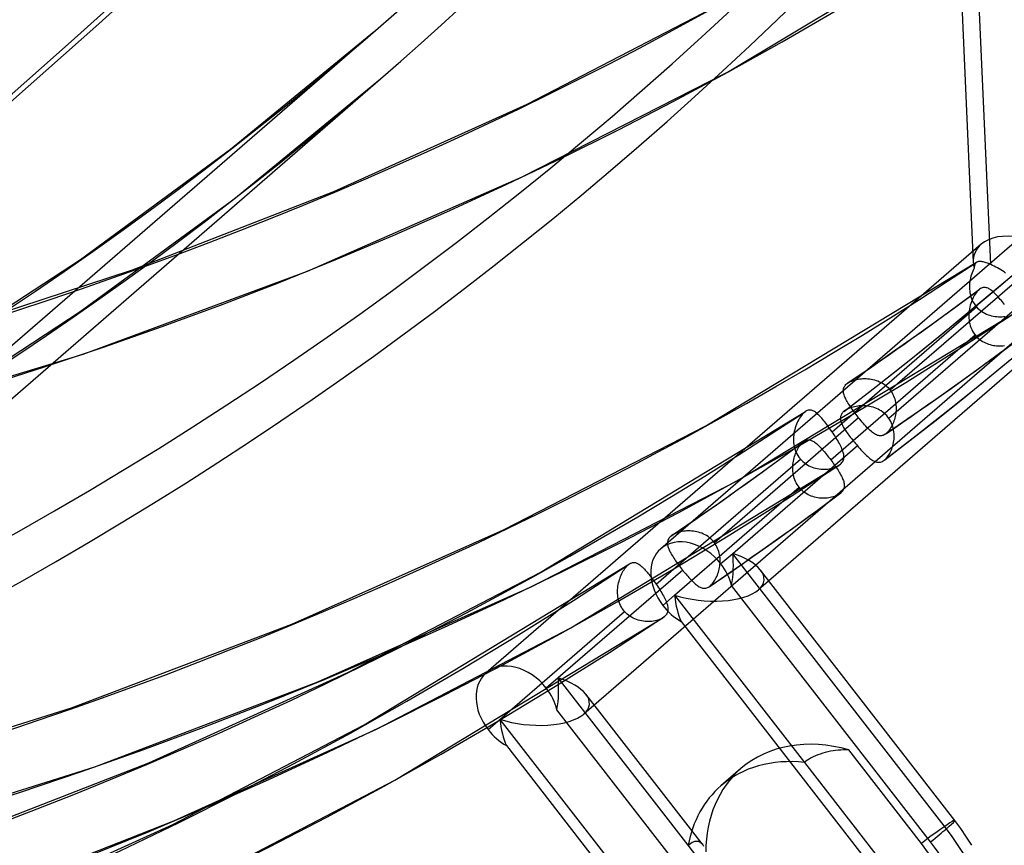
# Model space of a CAD drawing. Header units: millimetres. Extents: x -192 to 186, y -241 to 236.
# Tile 5 of 89: x 92 to 117, y -143 to -122. Entities that reach past the tile are written whole.
import ezdxf

# ---------------------------------------------------------------- set-up
doc = ezdxf.new("R2010")
doc.units = ezdxf.units.MM
doc.layers.add('MAIN-1', color=7, linetype='Continuous')
doc.layers.add('MAIN-2', color=7, linetype='Continuous')

msp = doc.modelspace()

# ---------------------------------------------------------------- linework, layer by layer
at = {"layer": 'MAIN-1'}
for p, q in [((63.417, -156.078), (101.167, -123.385)), ((112.855, -130.99), (112.855, -130.99)), ((112.855, -130.99), (112.855, -130.99)), ((112.855, -130.99), (112.855, -130.99)), ((112.855, -130.99), (112.855, -130.99)), ((112.855, -130.99), (112.856, -130.99)), ((112.856, -130.99), (112.856, -130.99)), ((112.765, -131.693), (112.764, -131.693)), ((112.764, -131.693), (112.764, -131.693)), ((112.764, -131.693), (112.764, -131.693)), ((112.765, -131.692), (112.765, -131.692)), ((112.765, -131.692), (112.765, -131.693)), ((112.765, -131.693), (112.765, -131.693)), ((108.456, -134.8), (108.455, -134.8)), ((108.455, -134.8), (108.455, -134.801)), ((108.455, -134.801), (108.455, -134.801)), ((108.455, -134.801), (108.455, -134.801)), ((108.456, -134.8), (108.456, -134.8)), ((108.456, -134.8), (108.456, -134.8))]:
    msp.add_line(p, q, dxfattribs=at)
for centre, major_axis, start_param, end_param in [((-41, -35.507), (-104.417, 120.571), -3.141592, -0.857072), ((-41, -35.507), (103.763, -119.815), 0, 2.284521), ((-0.5, -0.433), (108.018, -124.728), -0.258922, 0.713724), ((-3.25, -2.815), (-104.417, 120.571), -3.141592, -2.427868)]:
    msp.add_ellipse(centre, major_axis=major_axis, ratio=0.75, start_param=start_param, end_param=end_param, dxfattribs=at)
at = {"layer": 'MAIN-2'}
for p, q in [((115.111, -108.498), (115.988, -127.977)), ((109.846, -123.222), (116.483, -119.234)), ((116.429, -128.033), (116.036, -119.312)), ((104.832, -124.024), (109.47, -121.619)), ((62.763, -155.322), (101.013, -122.196)), ((97.417, -125.145), (101.013, -122.196)), ((104.709, -125.841), (109.846, -123.222)), ((97.494, -126.396), (101.167, -123.385)), ((99.998, -126.207), (104.832, -124.024)), ((120.551, -124.416), (108.173, -135.136)), ((93.664, -127.901), (97.417, -125.145)), ((99.337, -128.193), (104.709, -125.841)), ((122.335, -126.017), (110.619, -136.163)), ((94.966, -128.16), (99.998, -126.207)), ((93.657, -129.206), (97.494, -126.396)), ((116.183, -127.523), (103.805, -138.243)), ((89.74, -130.472), (93.664, -127.901)), ((109.302, -132.06), (116.069, -127.974)), ((116.03, -128.022), (116.023, -128.042)), ((116.04, -128.005), (116.03, -128.022)), ((116.051, -127.99), (116.04, -128.005)), ((116.053, -127.987), (116.051, -127.99)), ((116.056, -127.985), (116.053, -127.987)), ((116.059, -127.982), (116.056, -127.985)), ((116.061, -127.98), (116.059, -127.982)), ((116.064, -127.978), (116.061, -127.98)), ((116.067, -127.976), (116.064, -127.978)), ((116.078, -127.969), (116.067, -127.976)), ((116.091, -127.964), (116.078, -127.969)), ((116.104, -127.959), (116.091, -127.964)), ((116.119, -127.957), (116.104, -127.959)), ((116.135, -127.955), (116.119, -127.957)), ((116.153, -127.955), (116.135, -127.955)), ((116.171, -127.956), (116.153, -127.955)), ((116.191, -127.958), (116.171, -127.956)), ((116.213, -127.961), (116.191, -127.958)), ((116.236, -127.966), (116.213, -127.961)), ((116.26, -127.972), (116.236, -127.966)), ((116.285, -127.979), (116.26, -127.972)), ((116.312, -127.988), (116.285, -127.979)), ((116.34, -127.997), (116.312, -127.988)), ((116.369, -128.008), (116.34, -127.997)), ((116.398, -128.02), (116.369, -128.008)), ((116.429, -128.033), (116.398, -128.02)), ((116.468, -128.051), (116.429, -128.033)), ((116.665, -128.553), (117.426, -127.901)), ((89.728, -129.876), (94.966, -128.16)), ((93.728, -130.268), (99.337, -128.193)), ((117.521, -128.05), (113.913, -131.174)), ((115.943, -128.278), (115.93, -128.321)), ((115.958, -128.237), (115.943, -128.278)), ((115.974, -128.197), (115.958, -128.237)), ((115.991, -128.158), (115.974, -128.197)), ((116.01, -128.12), (115.991, -128.158)), ((116.013, -128.091), (116.01, -128.12)), ((116.017, -128.065), (116.013, -128.091)), ((116.023, -128.042), (116.017, -128.065)), ((116.509, -128.071), (116.468, -128.051)), ((116.55, -128.092), (116.509, -128.071)), ((116.591, -128.114), (116.55, -128.092)), ((116.633, -128.137), (116.591, -128.114)), ((116.675, -128.162), (116.633, -128.137)), ((116.716, -128.188), (116.675, -128.162)), ((116.758, -128.215), (116.716, -128.188)), ((116.798, -128.243), (116.758, -128.215)), ((115.896, -128.502), (115.893, -128.55)), ((115.902, -128.455), (115.896, -128.502)), ((115.91, -128.41), (115.902, -128.455)), ((115.919, -128.365), (115.91, -128.41)), ((115.93, -128.321), (115.919, -128.365)), ((117.49, -128.753), (113.88, -131.879)), ((115.606, -129.048), (116.147, -128.648)), ((115.893, -128.55), (115.892, -128.597)), ((115.892, -128.597), (115.894, -128.645)), ((115.894, -128.645), (115.898, -128.693)), ((115.898, -129.197), (116.665, -128.553)), ((115.898, -128.693), (115.905, -128.741)), ((115.905, -128.741), (115.915, -128.788)), ((116.036, -128.772), (116.014, -128.805)), ((116.058, -128.74), (116.036, -128.772)), ((116.081, -128.712), (116.058, -128.74)), ((116.104, -128.686), (116.081, -128.712)), ((116.128, -128.664), (116.104, -128.686)), ((116.131, -128.661), (116.128, -128.664)), ((116.134, -128.658), (116.131, -128.661)), ((116.138, -128.656), (116.134, -128.658)), ((116.141, -128.653), (116.138, -128.656)), ((116.145, -128.65), (116.141, -128.653)), ((116.148, -128.648), (116.145, -128.65)), ((116.169, -128.633), (116.148, -128.648)), ((116.19, -128.622), (116.169, -128.633)), ((116.211, -128.613), (116.19, -128.622)), ((116.232, -128.608), (116.211, -128.613)), ((116.253, -128.604), (116.232, -128.608)), ((116.274, -128.604), (116.253, -128.604)), ((116.295, -128.606), (116.274, -128.604)), ((116.315, -128.61), (116.295, -128.606)), ((116.336, -128.616), (116.315, -128.61)), ((116.357, -128.624), (116.336, -128.616)), ((116.377, -128.635), (116.357, -128.624)), ((116.399, -128.647), (116.377, -128.635)), ((116.42, -128.662), (116.399, -128.647)), ((116.442, -128.678), (116.42, -128.662)), ((116.465, -128.696), (116.442, -128.678)), ((116.488, -128.716), (116.465, -128.696)), ((116.512, -128.738), (116.488, -128.716)), ((116.536, -128.761), (116.512, -128.738)), ((116.56, -128.787), (116.536, -128.761)), ((115.925, -129.003), (115.912, -129.047)), ((115.915, -128.788), (115.928, -128.834)), ((115.94, -128.96), (115.925, -129.003)), ((115.928, -128.834), (115.944, -128.88)), ((115.957, -128.919), (115.94, -128.96)), ((115.944, -128.88), (115.962, -128.924)), ((115.975, -128.879), (115.957, -128.919)), ((115.962, -128.924), (115.984, -128.967)), ((115.994, -128.841), (115.975, -128.879)), ((115.984, -128.967), (116.009, -129.008)), ((116.014, -128.805), (115.994, -128.841)), ((116.009, -129.008), (116.036, -129.047)), ((116.585, -128.813), (116.56, -128.787)), ((116.611, -128.841), (116.585, -128.813)), ((116.637, -128.87), (116.611, -128.841)), ((116.663, -128.901), (116.637, -128.87)), ((116.69, -128.933), (116.663, -128.901)), ((116.717, -128.965), (116.69, -128.933)), ((116.744, -128.999), (116.717, -128.965)), ((116.771, -129.033), (116.744, -128.999)), ((89.642, -131.825), (93.657, -129.206)), ((117.967, -129.123), (106.252, -139.269)), ((110.081, -133.441), (117.029, -129.24)), ((112.456, -132.211), (116.066, -129.085)), ((115.061, -129.444), (115.606, -129.048)), ((115.125, -129.833), (115.898, -129.197)), ((115.878, -129.231), (115.875, -129.278)), ((115.884, -129.184), (115.878, -129.231)), ((115.891, -129.138), (115.884, -129.184)), ((115.901, -129.092), (115.891, -129.138)), ((115.912, -129.047), (115.901, -129.092)), ((116.036, -129.047), (116.066, -129.085)), ((116.066, -129.085), (116.097, -129.118)), ((116.097, -129.118), (116.13, -129.149)), ((116.13, -129.149), (116.165, -129.178)), ((116.165, -129.178), (116.201, -129.204)), ((116.201, -129.204), (116.24, -129.228)), ((116.24, -129.228), (116.279, -129.25)), ((116.279, -129.25), (116.32, -129.269)), ((114.513, -129.836), (115.061, -129.444)), ((115.875, -129.278), (115.875, -129.326)), ((115.875, -129.326), (115.877, -129.374)), ((115.877, -129.374), (115.882, -129.422)), ((115.882, -129.422), (115.889, -129.469)), ((115.889, -129.469), (115.899, -129.516)), ((116.32, -129.269), (116.361, -129.286)), ((116.361, -129.286), (116.403, -129.3)), ((116.403, -129.3), (116.446, -129.312)), ((116.446, -129.312), (116.489, -129.321)), ((116.489, -129.321), (116.532, -129.328)), ((116.532, -129.328), (116.575, -129.333)), ((116.575, -129.333), (116.618, -129.336)), ((116.618, -129.336), (116.661, -129.337)), ((116.661, -129.337), (116.703, -129.335)), ((116.703, -129.335), (116.745, -129.332)), ((116.745, -129.332), (116.786, -129.327)), ((115.899, -129.516), (115.912, -129.563)), ((115.912, -129.563), (115.929, -129.608)), ((115.929, -129.608), (115.948, -129.653)), ((115.948, -129.653), (115.97, -129.696)), ((115.97, -129.696), (115.995, -129.737)), ((115.995, -129.737), (116.023, -129.777)), ((112.425, -132.914), (116.033, -129.789)), ((113.963, -130.225), (114.513, -129.836)), ((114.344, -130.461), (115.125, -129.833)), ((116.023, -129.777), (116.024, -129.778)), ((116.024, -129.778), (116.025, -129.78)), ((116.025, -129.78), (116.027, -129.782)), ((116.027, -129.782), (116.028, -129.784)), ((116.028, -129.784), (116.03, -129.786)), ((116.03, -129.786), (116.031, -129.788)), ((116.031, -129.788), (116.033, -129.789)), ((116.033, -129.789), (116.06, -129.821)), ((116.06, -129.821), (116.089, -129.851)), ((116.089, -129.851), (116.119, -129.879)), ((116.119, -129.879), (116.151, -129.906)), ((116.151, -129.906), (116.185, -129.93)), ((116.185, -129.93), (116.22, -129.952)), ((116.22, -129.952), (116.257, -129.973)), ((116.257, -129.973), (116.294, -129.991)), ((116.294, -129.991), (116.332, -130.007)), ((116.523, -130.34), (117.055, -129.948)), ((113.41, -130.609), (113.963, -130.225)), ((116.332, -130.007), (116.371, -130.021)), ((116.371, -130.021), (116.41, -130.033)), ((116.41, -130.033), (116.45, -130.043)), ((116.45, -130.043), (116.49, -130.051)), ((116.49, -130.051), (116.531, -130.057)), ((116.531, -130.057), (116.571, -130.061)), ((116.571, -130.061), (116.611, -130.063)), ((116.611, -130.063), (116.651, -130.063)), ((116.651, -130.063), (116.69, -130.062)), ((116.69, -130.062), (116.729, -130.059)), ((116.729, -130.059), (116.767, -130.055)), ((87.691, -132.102), (93.728, -130.268)), ((113.558, -131.081), (114.344, -130.461)), ((115.989, -130.729), (116.523, -130.34)), ((116.143, -131.048), (116.923, -130.406)), ((112.855, -130.99), (113.41, -130.609)), ((115.432, -131.128), (115.989, -130.729)), ((112.856, -130.99), (112.882, -130.973)), ((112.882, -130.973), (112.91, -130.958)), ((112.91, -130.958), (112.94, -130.945)), ((112.94, -130.945), (112.971, -130.932)), ((112.971, -130.932), (113.004, -130.921)), ((113.004, -130.921), (113.039, -130.911)), ((113.039, -130.911), (113.075, -130.902)), ((113.075, -130.902), (113.112, -130.895)), ((113.112, -130.895), (113.15, -130.889)), ((113.15, -130.889), (113.19, -130.884)), ((113.19, -130.884), (113.23, -130.882)), ((113.23, -130.882), (113.271, -130.881)), ((113.271, -130.881), (113.312, -130.881)), ((113.312, -130.881), (113.354, -130.884)), ((113.354, -130.884), (113.396, -130.888)), ((113.396, -130.888), (113.438, -130.895)), ((113.438, -130.895), (113.48, -130.904)), ((113.48, -130.904), (113.522, -130.914)), ((113.522, -130.914), (113.563, -130.927)), ((113.563, -130.927), (113.604, -130.942)), ((113.604, -130.942), (113.644, -130.959)), ((113.644, -130.959), (113.682, -130.979)), ((113.682, -130.979), (113.72, -131)), ((112.74, -131.175), (112.742, -131.154)), ((112.74, -131.198), (112.74, -131.175)), ((112.742, -131.22), (112.74, -131.198)), ((112.742, -131.154), (112.746, -131.132)), ((112.746, -131.244), (112.742, -131.22)), ((112.746, -131.132), (112.752, -131.111)), ((112.752, -131.111), (112.761, -131.091)), ((112.761, -131.091), (112.773, -131.071)), ((112.764, -131.693), (113.558, -131.081)), ((112.773, -131.071), (112.786, -131.052)), ((112.786, -131.052), (112.803, -131.033)), ((112.803, -131.033), (112.822, -131.016)), ((112.822, -131.016), (112.827, -131.011)), ((112.827, -131.011), (112.832, -131.007)), ((112.832, -131.007), (112.837, -131.003)), ((112.837, -131.003), (112.843, -130.999)), ((112.843, -130.999), (112.849, -130.995)), ((112.849, -130.995), (112.855, -130.99)), ((113.72, -131), (113.756, -131.024)), ((113.756, -131.024), (113.791, -131.05)), ((113.791, -131.05), (113.824, -131.078)), ((113.824, -131.078), (113.856, -131.108)), ((113.856, -131.108), (113.886, -131.14)), ((113.886, -131.14), (113.913, -131.174)), ((113.913, -131.174), (113.937, -131.208)), ((113.937, -131.208), (113.958, -131.242)), ((114.873, -131.523), (115.432, -131.128)), ((115.356, -131.681), (116.143, -131.048)), ((112.752, -131.268), (112.746, -131.244)), ((112.759, -131.292), (112.752, -131.268)), ((112.768, -131.318), (112.759, -131.292)), ((112.779, -131.344), (112.768, -131.318)), ((112.791, -131.371), (112.779, -131.344)), ((112.805, -131.399), (112.791, -131.371)), ((112.82, -131.427), (112.805, -131.399)), ((112.836, -131.457), (112.82, -131.427)), ((112.854, -131.487), (112.836, -131.457)), ((113.958, -131.242), (113.977, -131.278)), ((113.977, -131.278), (113.995, -131.314)), ((113.995, -131.314), (114.01, -131.352)), ((114.01, -131.352), (114.023, -131.391)), ((114.023, -131.391), (114.034, -131.43)), ((114.034, -131.43), (114.043, -131.47)), ((114.043, -131.47), (114.05, -131.51)), ((105.155, -135.731), (111.793, -131.703)), ((111.765, -131.724), (111.759, -131.729)), ((111.771, -131.719), (111.765, -131.724)), ((111.777, -131.714), (111.771, -131.719)), ((111.783, -131.71), (111.777, -131.714)), ((111.789, -131.706), (111.783, -131.71)), ((111.794, -131.702), (111.789, -131.706)), ((111.815, -131.69), (111.794, -131.702)), ((111.837, -131.68), (111.815, -131.69)), ((111.857, -131.673), (111.837, -131.68)), ((111.878, -131.669), (111.857, -131.673)), ((111.898, -131.668), (111.878, -131.669)), ((111.919, -131.669), (111.898, -131.668)), ((111.939, -131.672), (111.919, -131.669)), ((111.959, -131.678), (111.939, -131.672)), ((111.979, -131.686), (111.959, -131.678)), ((111.999, -131.696), (111.979, -131.686)), ((112.019, -131.708), (111.999, -131.696)), ((112.04, -131.723), (112.019, -131.708)), ((112.061, -131.739), (112.04, -131.723)), ((112.729, -131.723), (112.714, -131.741)), ((112.747, -131.707), (112.729, -131.723)), ((112.75, -131.704), (112.747, -131.707)), ((112.753, -131.702), (112.75, -131.704)), ((112.755, -131.7), (112.753, -131.702)), ((112.758, -131.698), (112.755, -131.7)), ((112.761, -131.695), (112.758, -131.698)), ((112.764, -131.693), (112.761, -131.695)), ((112.79, -131.675), (112.765, -131.692)), ((112.817, -131.659), (112.79, -131.675)), ((112.846, -131.644), (112.817, -131.659)), ((112.877, -131.629), (112.846, -131.644)), ((112.873, -131.518), (112.854, -131.487)), ((112.893, -131.549), (112.873, -131.518)), ((112.911, -131.616), (112.877, -131.629)), ((112.914, -131.581), (112.893, -131.549)), ((112.946, -131.604), (112.911, -131.616)), ((112.936, -131.613), (112.914, -131.581)), ((112.959, -131.646), (112.936, -131.613)), ((112.982, -131.594), (112.946, -131.604)), ((112.983, -131.68), (112.959, -131.646)), ((113.02, -131.585), (112.982, -131.594)), ((113.007, -131.713), (112.983, -131.68)), ((113.032, -131.747), (113.007, -131.713)), ((113.058, -131.578), (113.02, -131.585)), ((113.098, -131.572), (113.058, -131.578)), ((113.138, -131.567), (113.098, -131.572)), ((113.179, -131.564), (113.138, -131.567)), ((113.221, -131.563), (113.179, -131.564)), ((113.264, -131.564), (113.221, -131.563)), ((113.307, -131.567), (113.264, -131.564)), ((113.35, -131.572), (113.307, -131.567)), ((113.394, -131.579), (113.35, -131.572)), ((113.438, -131.588), (113.394, -131.579)), ((113.481, -131.599), (113.438, -131.588)), ((113.524, -131.613), (113.481, -131.599)), ((113.565, -131.629), (113.524, -131.613)), ((113.606, -131.647), (113.565, -131.629)), ((113.646, -131.668), (113.606, -131.647)), ((113.685, -131.692), (113.646, -131.668)), ((113.723, -131.718), (113.685, -131.692)), ((113.758, -131.746), (113.723, -131.718)), ((114.05, -131.51), (114.055, -131.55)), ((114.055, -131.711), (114.05, -131.751)), ((114.055, -131.55), (114.057, -131.591)), ((114.057, -131.671), (114.055, -131.711)), ((114.057, -131.591), (114.058, -131.631)), ((114.058, -131.631), (114.057, -131.671)), ((114.33, -131.9), (114.873, -131.523)), ((114.563, -132.307), (115.356, -131.681)), ((113.121, -131.861), (109.513, -134.985)), ((111.603, -131.943), (111.585, -131.983)), ((111.623, -131.905), (111.603, -131.943)), ((111.644, -131.869), (111.623, -131.905)), ((111.666, -131.836), (111.644, -131.869)), ((111.689, -131.805), (111.666, -131.836)), ((111.712, -131.776), (111.689, -131.805)), ((111.736, -131.751), (111.712, -131.776)), ((111.759, -131.729), (111.736, -131.751)), ((112.083, -131.757), (112.061, -131.739)), ((112.105, -131.777), (112.083, -131.757)), ((112.128, -131.799), (112.105, -131.777)), ((112.151, -131.823), (112.128, -131.799)), ((112.175, -131.848), (112.151, -131.823)), ((112.199, -131.875), (112.175, -131.848)), ((112.223, -131.904), (112.199, -131.875)), ((112.248, -131.934), (112.223, -131.904)), ((112.274, -131.965), (112.248, -131.934)), ((112.299, -131.998), (112.274, -131.965)), ((112.667, -131.851), (112.666, -131.871)), ((112.666, -131.871), (112.666, -131.892)), ((112.666, -131.892), (112.669, -131.913)), ((112.669, -131.832), (112.667, -131.851)), ((112.674, -131.813), (112.669, -131.832)), ((112.669, -131.913), (112.673, -131.934)), ((112.673, -131.934), (112.679, -131.956)), ((112.681, -131.794), (112.674, -131.813)), ((112.679, -131.956), (112.686, -131.979)), ((112.69, -131.776), (112.681, -131.794)), ((112.701, -131.758), (112.69, -131.776)), ((112.714, -131.741), (112.701, -131.758)), ((113.058, -131.78), (113.032, -131.747)), ((113.084, -131.814), (113.058, -131.78)), ((113.111, -131.848), (113.084, -131.814)), ((113.112, -131.85), (113.111, -131.848)), ((113.113, -131.852), (113.112, -131.85)), ((113.115, -131.853), (113.113, -131.852)), ((113.116, -131.855), (113.115, -131.853)), ((113.118, -131.857), (113.116, -131.855)), ((113.119, -131.859), (113.118, -131.857)), ((113.121, -131.861), (113.119, -131.859)), ((113.151, -131.898), (113.121, -131.861)), ((113.181, -131.934), (113.151, -131.898)), ((113.211, -131.97), (113.181, -131.934)), ((113.241, -132.005), (113.211, -131.97)), ((113.792, -131.776), (113.758, -131.746)), ((113.785, -132.275), (114.33, -131.9)), ((113.823, -131.808), (113.792, -131.776)), ((113.852, -131.843), (113.823, -131.808)), ((113.88, -131.879), (113.852, -131.843)), ((113.904, -131.917), (113.88, -131.879)), ((113.926, -131.957), (113.904, -131.917)), ((113.946, -131.998), (113.926, -131.957)), ((114.005, -131.941), (113.992, -131.977)), ((114.017, -131.905), (114.005, -131.941)), ((114.028, -131.867), (114.017, -131.905)), ((114.037, -131.829), (114.028, -131.867)), ((114.044, -131.791), (114.037, -131.829)), ((114.05, -131.751), (114.044, -131.791)), ((104.237, -134.666), (109.302, -132.06)), ((111.513, -132.201), (111.505, -132.247)), ((111.524, -132.155), (111.513, -132.201)), ((111.537, -132.11), (111.524, -132.155)), ((111.551, -132.066), (111.537, -132.11)), ((111.567, -132.024), (111.551, -132.066)), ((111.585, -131.983), (111.567, -132.024)), ((112.325, -132.031), (112.299, -131.998)), ((112.351, -132.066), (112.325, -132.031)), ((112.378, -132.101), (112.351, -132.066)), ((112.404, -132.137), (112.378, -132.101)), ((112.43, -132.174), (112.404, -132.137)), ((112.456, -132.211), (112.43, -132.174)), ((112.481, -132.248), (112.456, -132.211)), ((112.686, -131.979), (112.695, -132.002)), ((112.695, -132.002), (112.706, -132.026)), ((112.706, -132.026), (112.717, -132.05)), ((112.717, -132.05), (112.73, -132.075)), ((112.73, -132.075), (112.744, -132.101)), ((112.744, -132.101), (112.76, -132.127)), ((112.76, -132.127), (112.776, -132.153)), ((112.776, -132.153), (112.793, -132.18)), ((112.793, -132.18), (112.812, -132.208)), ((112.812, -132.208), (112.831, -132.236)), ((113.271, -132.038), (113.241, -132.005)), ((113.3, -132.071), (113.271, -132.038)), ((113.329, -132.101), (113.3, -132.071)), ((113.357, -132.13), (113.329, -132.101)), ((113.385, -132.157), (113.357, -132.13)), ((113.412, -132.183), (113.385, -132.157)), ((113.439, -132.206), (113.412, -132.183)), ((113.465, -132.228), (113.439, -132.206)), ((113.855, -132.212), (113.835, -132.232)), ((113.875, -132.188), (113.855, -132.212)), ((113.894, -132.163), (113.875, -132.188)), ((113.912, -132.136), (113.894, -132.163)), ((113.93, -132.107), (113.912, -132.136)), ((113.947, -132.076), (113.93, -132.107)), ((113.962, -132.04), (113.946, -131.998)), ((113.963, -132.044), (113.947, -132.076)), ((113.977, -132.083), (113.962, -132.04)), ((113.978, -132.011), (113.963, -132.044)), ((113.988, -132.127), (113.977, -132.083)), ((113.992, -131.977), (113.978, -132.011)), ((113.997, -132.171), (113.988, -132.127)), ((114.004, -132.216), (113.997, -132.171)), ((114.007, -132.261), (114.004, -132.216)), ((111.206, -132.858), (111.747, -132.459)), ((111.494, -132.342), (111.492, -132.389)), ((111.492, -132.389), (111.493, -132.437)), ((111.493, -132.437), (111.496, -132.485)), ((111.498, -132.294), (111.494, -132.342)), ((111.505, -132.247), (111.498, -132.294)), ((111.734, -132.469), (111.738, -132.466)), ((111.738, -132.466), (111.741, -132.463)), ((111.741, -132.463), (111.745, -132.461)), ((111.745, -132.461), (111.748, -132.458)), ((111.748, -132.458), (111.769, -132.444)), ((111.769, -132.444), (111.79, -132.433)), ((111.79, -132.433), (111.811, -132.424)), ((111.811, -132.424), (111.832, -132.418)), ((111.832, -132.418), (111.853, -132.415)), ((111.853, -132.415), (111.873, -132.414)), ((111.873, -132.414), (111.894, -132.416)), ((111.894, -132.416), (111.914, -132.42)), ((111.914, -132.42), (111.935, -132.426)), ((111.935, -132.426), (111.956, -132.435)), ((111.956, -132.435), (111.978, -132.446)), ((111.978, -132.446), (111.999, -132.458)), ((111.999, -132.458), (112.021, -132.473)), ((112.506, -132.286), (112.481, -132.248)), ((112.531, -132.323), (112.506, -132.286)), ((112.554, -132.359), (112.531, -132.323)), ((112.577, -132.396), (112.554, -132.359)), ((112.599, -132.432), (112.577, -132.396)), ((112.62, -132.468), (112.599, -132.432)), ((112.831, -132.236), (112.852, -132.265)), ((112.852, -132.265), (112.873, -132.294)), ((112.873, -132.294), (112.895, -132.323)), ((112.895, -132.323), (112.917, -132.353)), ((112.917, -132.353), (112.941, -132.383)), ((112.941, -132.383), (112.965, -132.413)), ((112.965, -132.413), (112.989, -132.443)), ((112.989, -132.443), (113.014, -132.474)), ((113.491, -132.247), (113.465, -132.228)), ((113.516, -132.264), (113.491, -132.247)), ((113.541, -132.279), (113.516, -132.264)), ((113.566, -132.291), (113.541, -132.279)), ((113.591, -132.301), (113.566, -132.291)), ((113.615, -132.309), (113.591, -132.301)), ((113.639, -132.313), (113.615, -132.309)), ((113.663, -132.315), (113.639, -132.313)), ((113.687, -132.313), (113.663, -132.315)), ((113.711, -132.309), (113.687, -132.313)), ((113.735, -132.301), (113.711, -132.309)), ((113.76, -132.29), (113.735, -132.301)), ((113.784, -132.275), (113.76, -132.29)), ((113.763, -132.925), (114.563, -132.307)), ((113.789, -132.272), (113.784, -132.275)), ((113.794, -132.268), (113.789, -132.272)), ((113.8, -132.264), (113.794, -132.268)), ((113.805, -132.26), (113.8, -132.264)), ((113.81, -132.255), (113.805, -132.26)), ((113.815, -132.251), (113.81, -132.255)), ((113.835, -132.232), (113.815, -132.251)), ((113.994, -132.482), (114.001, -132.439)), ((114.001, -132.439), (114.006, -132.395)), ((114.006, -132.395), (114.008, -132.35)), ((114.009, -132.306), (114.007, -132.261)), ((114.008, -132.35), (114.009, -132.306)), ((113.09, -132.563), (109.976, -135.26)), ((111.496, -132.485), (111.502, -132.533)), ((111.502, -132.533), (111.511, -132.581)), ((111.511, -132.581), (111.523, -132.628)), ((111.523, -132.628), (111.537, -132.674)), ((111.537, -132.674), (111.555, -132.719)), ((111.561, -132.719), (111.577, -132.685)), ((111.577, -132.685), (111.593, -132.653)), ((111.593, -132.653), (111.611, -132.621)), ((111.611, -132.621), (111.629, -132.592)), ((111.629, -132.592), (111.648, -132.564)), ((111.648, -132.564), (111.668, -132.538)), ((111.668, -132.538), (111.687, -132.515)), ((111.687, -132.515), (111.707, -132.493)), ((111.707, -132.493), (111.728, -132.475)), ((111.728, -132.475), (111.731, -132.472)), ((111.731, -132.472), (111.734, -132.469)), ((112.021, -132.473), (112.044, -132.49)), ((112.044, -132.49), (112.067, -132.508)), ((112.067, -132.508), (112.09, -132.528)), ((112.09, -132.528), (112.113, -132.55)), ((112.113, -132.55), (112.138, -132.574)), ((112.138, -132.574), (112.162, -132.599)), ((112.162, -132.599), (112.187, -132.625)), ((112.187, -132.625), (112.212, -132.653)), ((112.212, -132.653), (112.238, -132.682)), ((112.238, -132.682), (112.264, -132.713)), ((112.264, -132.713), (112.291, -132.744)), ((112.64, -132.503), (112.62, -132.468)), ((112.658, -132.537), (112.64, -132.503)), ((112.675, -132.57), (112.658, -132.537)), ((112.691, -132.603), (112.675, -132.57)), ((112.705, -132.635), (112.691, -132.603)), ((112.718, -132.666), (112.705, -132.635)), ((112.729, -132.697), (112.718, -132.666)), ((112.738, -132.727), (112.729, -132.697)), ((113.014, -132.474), (113.039, -132.504)), ((113.039, -132.504), (113.064, -132.534)), ((113.064, -132.534), (113.09, -132.563)), ((113.09, -132.563), (113.119, -132.597)), ((113.119, -132.597), (113.149, -132.63)), ((113.149, -132.63), (113.179, -132.663)), ((113.179, -132.663), (113.208, -132.694)), ((113.208, -132.694), (113.237, -132.724)), ((113.918, -132.717), (113.934, -132.682)), ((113.934, -132.682), (113.949, -132.644)), ((113.949, -132.644), (113.962, -132.606)), ((113.962, -132.606), (113.975, -132.565)), ((113.975, -132.565), (113.985, -132.524)), ((113.985, -132.524), (113.994, -132.482)), ((108.056, -136.022), (111.666, -132.895)), ((110.661, -133.254), (111.206, -132.858)), ((111.485, -132.987), (111.491, -132.946)), ((111.491, -132.946), (111.5, -132.906)), ((111.5, -132.906), (111.51, -132.866)), ((111.51, -132.866), (111.521, -132.828)), ((111.521, -132.828), (111.533, -132.791)), ((111.533, -132.791), (111.546, -132.755)), ((111.546, -132.755), (111.561, -132.719)), ((111.555, -132.719), (111.576, -132.762)), ((111.576, -132.762), (111.6, -132.804)), ((111.6, -132.804), (111.626, -132.844)), ((111.626, -132.844), (111.632, -132.852)), ((111.632, -132.852), (111.637, -132.859)), ((111.637, -132.859), (111.643, -132.867)), ((111.643, -132.867), (111.648, -132.874)), ((111.648, -132.874), (111.654, -132.881)), ((111.654, -132.881), (111.66, -132.888)), ((111.66, -132.888), (111.666, -132.895)), ((111.666, -132.895), (111.697, -132.928)), ((111.697, -132.928), (111.729, -132.959)), ((111.729, -132.959), (111.764, -132.988)), ((112.291, -132.744), (112.317, -132.776)), ((112.317, -132.776), (112.344, -132.81)), ((112.344, -132.81), (112.371, -132.844)), ((112.371, -132.844), (112.398, -132.879)), ((112.398, -132.879), (112.425, -132.914)), ((112.425, -132.914), (112.449, -132.946)), ((112.449, -132.946), (112.473, -132.979)), ((112.72, -132.96), (112.733, -132.937)), ((112.733, -132.937), (112.742, -132.913)), ((112.745, -132.755), (112.738, -132.727)), ((112.742, -132.913), (112.749, -132.889)), ((112.75, -132.784), (112.745, -132.755)), ((112.749, -132.889), (112.753, -132.864)), ((112.753, -132.811), (112.75, -132.784)), ((112.754, -132.838), (112.753, -132.811)), ((112.753, -132.864), (112.754, -132.838)), ((113.237, -132.724), (113.266, -132.753)), ((113.266, -132.753), (113.294, -132.781)), ((113.294, -132.781), (113.322, -132.807)), ((113.322, -132.807), (113.349, -132.832)), ((113.349, -132.832), (113.376, -132.855)), ((113.376, -132.855), (113.402, -132.876)), ((113.402, -132.876), (113.428, -132.895)), ((113.428, -132.895), (113.454, -132.913)), ((113.454, -132.913), (113.479, -132.928)), ((113.479, -132.928), (113.504, -132.942)), ((113.504, -132.942), (113.528, -132.953)), ((113.528, -132.953), (113.552, -132.962)), ((113.693, -132.963), (113.716, -132.954)), ((113.716, -132.954), (113.739, -132.941)), ((113.739, -132.941), (113.762, -132.925)), ((113.762, -132.925), (113.765, -132.923)), ((113.765, -132.923), (113.768, -132.921)), ((113.768, -132.921), (113.77, -132.919)), ((113.77, -132.919), (113.773, -132.916)), ((113.773, -132.916), (113.776, -132.914)), ((113.776, -132.914), (113.779, -132.912)), ((113.779, -132.912), (113.801, -132.891)), ((113.801, -132.891), (113.822, -132.868)), ((113.822, -132.868), (113.843, -132.842)), ((113.843, -132.842), (113.863, -132.814)), ((113.863, -132.814), (113.882, -132.784)), ((113.882, -132.784), (113.901, -132.751)), ((113.901, -132.751), (113.918, -132.717)), ((105.927, -137.115), (112.629, -133.05)), ((111.475, -133.114), (111.476, -133.071)), ((111.475, -133.157), (111.475, -133.114)), ((111.478, -133.2), (111.475, -133.157)), ((111.476, -133.071), (111.48, -133.029)), ((111.483, -133.244), (111.478, -133.2)), ((111.48, -133.029), (111.485, -132.987)), ((111.764, -132.988), (111.801, -133.014)), ((111.801, -133.014), (111.839, -133.038)), ((111.839, -133.038), (111.878, -133.06)), ((111.878, -133.06), (111.919, -133.079)), ((111.919, -133.079), (111.96, -133.096)), ((111.96, -133.096), (112.002, -133.11)), ((112.002, -133.11), (112.045, -133.122)), ((112.045, -133.122), (112.088, -133.131)), ((112.088, -133.131), (112.131, -133.139)), ((112.131, -133.139), (112.174, -133.144)), ((112.174, -133.144), (112.218, -133.147)), ((112.218, -133.147), (112.26, -133.147)), ((112.26, -133.147), (112.303, -133.146)), ((112.303, -133.146), (112.344, -133.143)), ((112.344, -133.143), (112.385, -133.137)), ((112.385, -133.137), (112.425, -133.13)), ((112.425, -133.13), (112.463, -133.121)), ((112.463, -133.121), (112.5, -133.11)), ((112.473, -132.979), (112.497, -133.012)), ((112.497, -133.012), (112.521, -133.045)), ((112.5, -133.11), (112.535, -133.098)), ((112.521, -133.045), (112.543, -133.078)), ((112.535, -133.098), (112.569, -133.084)), ((112.543, -133.078), (112.565, -133.11)), ((112.565, -133.11), (112.586, -133.142)), ((112.569, -133.084), (112.6, -133.068)), ((112.586, -133.142), (112.606, -133.174)), ((112.6, -133.068), (112.628, -133.051)), ((112.606, -133.174), (112.626, -133.205)), ((112.626, -133.205), (112.644, -133.235)), ((112.628, -133.051), (112.635, -133.046)), ((112.635, -133.046), (112.642, -133.042)), ((112.642, -133.042), (112.648, -133.037)), ((112.648, -133.037), (112.655, -133.032)), ((112.655, -133.032), (112.661, -133.027)), ((112.661, -133.027), (112.666, -133.022)), ((112.666, -133.022), (112.687, -133.002)), ((112.687, -133.002), (112.705, -132.982)), ((112.705, -132.982), (112.72, -132.96)), ((113.552, -132.962), (113.576, -132.969)), ((113.576, -132.969), (113.6, -132.973)), ((113.6, -132.973), (113.623, -132.975)), ((113.623, -132.975), (113.647, -132.974)), ((113.647, -132.974), (113.67, -132.97)), ((113.67, -132.97), (113.693, -132.963)), ((104.952, -136.081), (110.081, -133.441)), ((110.113, -133.647), (110.661, -133.254)), ((111.49, -133.286), (111.483, -133.244)), ((111.5, -133.329), (111.49, -133.286)), ((111.511, -133.371), (111.5, -133.329)), ((111.526, -133.412), (111.511, -133.371)), ((111.542, -133.452), (111.526, -133.412)), ((112.644, -133.235), (112.662, -133.265)), ((112.662, -133.265), (112.678, -133.295)), ((112.678, -133.295), (112.693, -133.324)), ((112.693, -133.324), (112.707, -133.352)), ((112.707, -133.352), (112.719, -133.38)), ((112.719, -133.38), (112.73, -133.407)), ((112.73, -133.407), (112.74, -133.433)), ((112.74, -133.433), (112.748, -133.459)), ((108.52, -136.295), (111.633, -133.6)), ((109.563, -134.035), (110.113, -133.647)), ((111.562, -133.491), (111.542, -133.452)), ((111.583, -133.529), (111.562, -133.491)), ((111.607, -133.565), (111.583, -133.529)), ((111.633, -133.6), (111.607, -133.565)), ((111.66, -133.632), (111.633, -133.6)), ((111.689, -133.663), (111.66, -133.632)), ((111.721, -133.691), (111.689, -133.663)), ((111.753, -133.718), (111.721, -133.691)), ((112.726, -133.686), (112.712, -133.705)), ((112.738, -133.666), (112.726, -133.686)), ((112.747, -133.645), (112.738, -133.666)), ((112.755, -133.624), (112.747, -133.645)), ((112.748, -133.459), (112.754, -133.484)), ((112.754, -133.484), (112.759, -133.509)), ((112.76, -133.602), (112.755, -133.624)), ((112.759, -133.509), (112.762, -133.533)), ((112.762, -133.58), (112.76, -133.602)), ((112.762, -133.533), (112.763, -133.557)), ((112.763, -133.557), (112.762, -133.58)), ((111.788, -133.742), (111.753, -133.718)), ((111.823, -133.765), (111.788, -133.742)), ((111.86, -133.785), (111.823, -133.765)), ((111.898, -133.803), (111.86, -133.785)), ((111.937, -133.819), (111.898, -133.803)), ((111.976, -133.833), (111.937, -133.819)), ((112.016, -133.845), (111.976, -133.833)), ((112.056, -133.855), (112.016, -133.845)), ((112.097, -133.862), (112.056, -133.855)), ((112.138, -133.868), (112.097, -133.862)), ((112.123, -134.151), (112.655, -133.759)), ((112.178, -133.872), (112.138, -133.868)), ((112.219, -133.874), (112.178, -133.872)), ((112.258, -133.874), (112.219, -133.874)), ((112.298, -133.872), (112.258, -133.874)), ((112.336, -133.869), (112.298, -133.872)), ((112.374, -133.864), (112.336, -133.869)), ((112.411, -133.858), (112.374, -133.864)), ((112.447, -133.85), (112.411, -133.858)), ((112.481, -133.841), (112.447, -133.85)), ((112.514, -133.83), (112.481, -133.841)), ((112.546, -133.819), (112.514, -133.83)), ((112.576, -133.805), (112.546, -133.819)), ((112.604, -133.791), (112.576, -133.805)), ((112.63, -133.776), (112.604, -133.791)), ((112.655, -133.759), (112.63, -133.776)), ((112.658, -133.756), (112.655, -133.759)), ((112.662, -133.754), (112.658, -133.756)), ((112.666, -133.751), (112.662, -133.754)), ((112.669, -133.748), (112.666, -133.751)), ((112.673, -133.745), (112.669, -133.748)), ((112.676, -133.742), (112.673, -133.745)), ((112.695, -133.724), (112.676, -133.742)), ((112.712, -133.705), (112.695, -133.724)), ((109.01, -134.42), (109.563, -134.035)), ((111.589, -134.539), (112.123, -134.151)), ((108.455, -134.801), (109.01, -134.42)), ((98.949, -137.019), (104.237, -134.666)), ((111.032, -134.938), (111.589, -134.539)), ((108.352, -134.923), (108.346, -134.944)), ((108.361, -134.903), (108.352, -134.923)), ((108.372, -134.883), (108.361, -134.903)), ((108.386, -134.863), (108.372, -134.883)), ((108.402, -134.845), (108.386, -134.863)), ((108.422, -134.826), (108.402, -134.845)), ((108.427, -134.822), (108.422, -134.826)), ((108.432, -134.818), (108.427, -134.822)), ((108.437, -134.813), (108.432, -134.818)), ((108.443, -134.809), (108.437, -134.813)), ((108.449, -134.805), (108.443, -134.809)), ((108.455, -134.801), (108.449, -134.805)), ((108.482, -134.784), (108.456, -134.8)), ((108.509, -134.769), (108.482, -134.784)), ((108.539, -134.755), (108.509, -134.769)), ((108.571, -134.743), (108.539, -134.755)), ((108.604, -134.731), (108.571, -134.743)), ((108.639, -134.721), (108.604, -134.731)), ((108.675, -134.712), (108.639, -134.721)), ((108.712, -134.705), (108.675, -134.712)), ((108.75, -134.699), (108.712, -134.705)), ((108.789, -134.695), (108.75, -134.699)), ((108.828, -134.692), (108.789, -134.695)), ((108.868, -134.691), (108.828, -134.692)), ((108.909, -134.692), (108.868, -134.691)), ((108.951, -134.694), (108.909, -134.692)), ((108.992, -134.698), (108.951, -134.694)), ((109.034, -134.705), (108.992, -134.698)), ((109.076, -134.713), (109.034, -134.705)), ((109.118, -134.724), (109.076, -134.713)), ((109.16, -134.736), (109.118, -134.724)), ((109.201, -134.751), (109.16, -134.736)), ((109.241, -134.768), (109.201, -134.751)), ((109.28, -134.788), (109.241, -134.768)), ((109.318, -134.809), (109.28, -134.788)), ((109.355, -134.833), (109.318, -134.809)), ((109.39, -134.86), (109.355, -134.833)), ((109.424, -134.888), (109.39, -134.86)), ((109.456, -134.918), (109.424, -134.888)), ((109.485, -134.951), (109.456, -134.918)), ((108.342, -134.966), (108.34, -134.988)), ((108.34, -134.988), (108.34, -135.011)), ((108.34, -135.011), (108.343, -135.035)), ((108.346, -134.944), (108.342, -134.966)), ((108.343, -135.035), (108.347, -135.059)), ((108.347, -135.059), (108.353, -135.084)), ((108.353, -135.084), (108.361, -135.109)), ((108.361, -135.109), (108.371, -135.136)), ((108.371, -135.136), (108.382, -135.163)), ((108.382, -135.163), (108.395, -135.191)), ((109.513, -134.985), (109.485, -134.951)), ((109.537, -135.018), (109.513, -134.985)), ((109.559, -135.054), (109.537, -135.018)), ((109.578, -135.09), (109.559, -135.054)), ((109.596, -135.127), (109.578, -135.09)), ((109.611, -135.165), (109.596, -135.127)), ((109.624, -135.204), (109.611, -135.165)), ((110.473, -135.333), (111.032, -134.938)), ((108.395, -135.191), (108.41, -135.219)), ((108.41, -135.219), (108.425, -135.248)), ((108.425, -135.248), (108.442, -135.278)), ((108.442, -135.278), (108.461, -135.308)), ((108.461, -135.308), (108.48, -135.339)), ((108.48, -135.339), (108.501, -135.371)), ((108.501, -135.371), (108.522, -135.403)), ((108.522, -135.403), (108.545, -135.436)), ((109.635, -135.244), (109.624, -135.204)), ((109.644, -135.284), (109.635, -135.244)), ((109.65, -135.324), (109.644, -135.284)), ((109.655, -135.365), (109.65, -135.324)), ((109.658, -135.406), (109.655, -135.365)), ((109.658, -135.447), (109.658, -135.406)), ((109.976, -135.26), (109.679, -135.517)), ((109.93, -135.711), (110.473, -135.333)), ((115.315, -142.139), (109.976, -135.26)), ((100.758, -139.539), (107.393, -135.513)), ((107.237, -135.692), (107.256, -135.661)), ((107.256, -135.661), (107.276, -135.632)), ((107.276, -135.632), (107.297, -135.605)), ((107.297, -135.605), (107.317, -135.581)), ((107.317, -135.581), (107.338, -135.559)), ((107.338, -135.559), (107.359, -135.539)), ((107.359, -135.539), (107.365, -135.534)), ((107.365, -135.534), (107.371, -135.529)), ((107.371, -135.529), (107.377, -135.525)), ((107.377, -135.525), (107.383, -135.52)), ((107.383, -135.52), (107.389, -135.516)), ((107.389, -135.516), (107.395, -135.512)), ((107.395, -135.512), (107.413, -135.501)), ((107.413, -135.501), (107.432, -135.493)), ((107.432, -135.493), (107.45, -135.486)), ((107.45, -135.486), (107.468, -135.481)), ((107.468, -135.481), (107.486, -135.479)), ((107.486, -135.479), (107.503, -135.478)), ((107.503, -135.478), (107.521, -135.48)), ((107.521, -135.48), (107.539, -135.483)), ((107.539, -135.483), (107.557, -135.488)), ((107.557, -135.488), (107.574, -135.495)), ((107.574, -135.495), (107.593, -135.503)), ((107.593, -135.503), (107.611, -135.514)), ((107.611, -135.514), (107.629, -135.525)), ((107.629, -135.525), (107.648, -135.539)), ((107.648, -135.539), (107.667, -135.554)), ((107.667, -135.554), (107.686, -135.57)), ((107.686, -135.57), (107.706, -135.588)), ((107.706, -135.588), (107.726, -135.607)), ((107.726, -135.607), (107.746, -135.628)), ((107.746, -135.628), (107.766, -135.65)), ((107.766, -135.65), (107.787, -135.673)), ((108.545, -135.436), (108.568, -135.469)), ((108.568, -135.469), (108.592, -135.502)), ((108.592, -135.502), (108.617, -135.536)), ((108.617, -135.536), (108.642, -135.57)), ((108.642, -135.57), (108.668, -135.604)), ((108.668, -135.604), (108.694, -135.638)), ((108.694, -135.638), (108.721, -135.671)), ((109.626, -135.684), (109.635, -135.646)), ((109.635, -135.646), (109.643, -135.607)), ((109.643, -135.607), (109.649, -135.568)), ((109.649, -135.568), (109.654, -135.528)), ((109.654, -135.528), (109.657, -135.487)), ((109.657, -135.487), (109.658, -135.447)), ((100.363, -138.222), (105.155, -135.731)), ((108.721, -135.671), (105.608, -138.366)), ((107.129, -135.948), (107.141, -135.908)), ((107.141, -135.908), (107.154, -135.869)), ((107.154, -135.869), (107.168, -135.831)), ((107.168, -135.831), (107.184, -135.794)), ((107.184, -135.794), (107.201, -135.759)), ((107.201, -135.759), (107.218, -135.725)), ((107.218, -135.725), (107.237, -135.692)), ((107.787, -135.673), (107.809, -135.697)), ((107.809, -135.697), (107.83, -135.723)), ((107.83, -135.723), (107.852, -135.749)), ((107.852, -135.749), (107.874, -135.776)), ((107.874, -135.776), (107.897, -135.805)), ((107.897, -135.805), (107.919, -135.834)), ((107.919, -135.834), (107.942, -135.864)), ((107.942, -135.864), (107.965, -135.895)), ((107.965, -135.895), (107.988, -135.926)), ((108.721, -135.671), (108.746, -135.703)), ((108.746, -135.703), (108.772, -135.735)), ((108.772, -135.735), (108.799, -135.766)), ((108.799, -135.766), (108.824, -135.797)), ((108.824, -135.797), (108.85, -135.826)), ((108.85, -135.826), (108.876, -135.855)), ((108.876, -135.855), (108.901, -135.882)), ((108.901, -135.882), (108.926, -135.909)), ((108.926, -135.909), (108.95, -135.934)), ((109.385, -136.085), (109.93, -135.711)), ((109.528, -135.92), (109.545, -135.89)), ((109.545, -135.89), (109.561, -135.859)), ((109.561, -135.859), (109.576, -135.827)), ((109.576, -135.827), (109.59, -135.793)), ((109.59, -135.793), (109.603, -135.758)), ((109.603, -135.758), (109.615, -135.722)), ((109.615, -135.722), (109.626, -135.684)), ((115.526, -141.928), (110.668, -135.668)), ((99.599, -138.466), (104.952, -136.081)), ((107.093, -136.162), (107.097, -136.118)), ((107.097, -136.118), (107.102, -136.074)), ((107.102, -136.074), (107.109, -136.031)), ((107.109, -136.031), (107.118, -135.989)), ((107.118, -135.989), (107.129, -135.948)), ((107.988, -135.926), (108.011, -135.958)), ((108.011, -135.958), (108.033, -135.989)), ((108.033, -135.989), (108.056, -136.022)), ((108.056, -136.022), (108.081, -136.059)), ((108.081, -136.059), (108.106, -136.096)), ((108.106, -136.096), (108.131, -136.133)), ((108.131, -136.133), (108.155, -136.17)), ((108.95, -135.934), (108.974, -135.958)), ((108.974, -135.958), (108.998, -135.98)), ((108.998, -135.98), (109.022, -136.002)), ((109.022, -136.002), (109.045, -136.022)), ((109.045, -136.022), (109.067, -136.04)), ((109.067, -136.04), (109.09, -136.056)), ((109.09, -136.056), (109.112, -136.071)), ((109.112, -136.071), (109.133, -136.085)), ((109.133, -136.085), (109.155, -136.096)), ((109.155, -136.096), (109.176, -136.106)), ((109.176, -136.106), (109.197, -136.114)), ((109.197, -136.114), (109.218, -136.12)), ((109.218, -136.12), (109.239, -136.124)), ((109.239, -136.124), (109.259, -136.125)), ((109.259, -136.125), (109.28, -136.125)), ((109.28, -136.125), (109.301, -136.122)), ((109.301, -136.122), (109.322, -136.116)), ((109.322, -136.116), (109.342, -136.109)), ((109.342, -136.109), (109.363, -136.099)), ((109.363, -136.099), (109.384, -136.086)), ((109.384, -136.086), (109.389, -136.082)), ((109.389, -136.082), (109.394, -136.078)), ((109.394, -136.078), (109.399, -136.074)), ((109.399, -136.074), (109.405, -136.07)), ((109.405, -136.07), (109.41, -136.066)), ((109.41, -136.066), (109.415, -136.062)), ((109.415, -136.062), (109.435, -136.043)), ((109.435, -136.043), (109.455, -136.023)), ((109.455, -136.023), (109.474, -136)), ((109.474, -136), (109.493, -135.975)), ((109.493, -135.975), (109.511, -135.948)), ((109.511, -135.948), (109.528, -135.92)), ((114.92, -142.466), (109.945, -136.055)), ((107.092, -136.207), (107.093, -136.162)), ((107.093, -136.252), (107.092, -136.207)), ((107.096, -136.297), (107.093, -136.252)), ((107.102, -136.341), (107.096, -136.297)), ((107.11, -136.386), (107.102, -136.341)), ((107.12, -136.429), (107.11, -136.386)), ((108.155, -136.17), (108.177, -136.207)), ((108.177, -136.207), (108.199, -136.242)), ((108.199, -136.242), (108.22, -136.278)), ((108.22, -136.278), (108.239, -136.313)), ((108.223, -136.553), (108.52, -136.295)), ((108.239, -136.313), (108.258, -136.347)), ((108.258, -136.347), (108.275, -136.381)), ((108.275, -136.381), (108.291, -136.413)), ((108.52, -136.295), (111.768, -140.48)), ((107.133, -136.473), (107.12, -136.429)), ((107.149, -136.515), (107.133, -136.473)), ((107.168, -136.556), (107.149, -136.515)), ((107.189, -136.596), (107.168, -136.556)), ((107.212, -136.634), (107.189, -136.596)), ((107.238, -136.671), (107.212, -136.634)), ((108.291, -136.413), (108.305, -136.445)), ((108.305, -136.445), (108.318, -136.477)), ((108.318, -136.477), (108.328, -136.507)), ((108.328, -136.507), (108.338, -136.537)), ((108.338, -136.537), (108.345, -136.566)), ((108.345, -136.566), (108.35, -136.594)), ((108.35, -136.594), (108.353, -136.621)), ((108.353, -136.621), (108.354, -136.648)), ((108.354, -136.648), (108.353, -136.674)), ((101.527, -140.926), (108.229, -136.861)), ((104.152, -139.402), (107.266, -136.706)), ((107.266, -136.706), (107.238, -136.671)), ((107.297, -136.739), (107.266, -136.706)), ((107.331, -136.771), (107.297, -136.739)), ((107.366, -136.8), (107.331, -136.771)), ((107.403, -136.826), (107.366, -136.8)), ((107.441, -136.85), (107.403, -136.826)), ((107.481, -136.872), (107.441, -136.85)), ((107.522, -136.891), (107.481, -136.872)), ((107.564, -136.908), (107.522, -136.891)), ((108.17, -136.894), (108.138, -136.908)), ((108.2, -136.878), (108.17, -136.894)), ((108.228, -136.861), (108.2, -136.878)), ((108.235, -136.857), (108.228, -136.861)), ((108.242, -136.852), (108.235, -136.857)), ((108.248, -136.847), (108.242, -136.852)), ((108.254, -136.843), (108.248, -136.847)), ((108.261, -136.838), (108.254, -136.843)), ((108.266, -136.833), (108.261, -136.838)), ((108.287, -136.813), (108.266, -136.833)), ((108.305, -136.792), (108.287, -136.813)), ((108.32, -136.77), (108.305, -136.792)), ((108.333, -136.747), (108.32, -136.77)), ((108.342, -136.724), (108.333, -136.747)), ((108.349, -136.699), (108.342, -136.724)), ((108.353, -136.674), (108.349, -136.699)), ((93.437, -139.112), (98.949, -137.019)), ((101.063, -139.645), (105.927, -137.115)), ((107.607, -136.922), (107.564, -136.908)), ((107.65, -136.934), (107.607, -136.922)), ((107.694, -136.943), (107.65, -136.934)), ((107.738, -136.95), (107.694, -136.943)), ((107.781, -136.955), (107.738, -136.95)), ((107.825, -136.957), (107.781, -136.955)), ((107.867, -136.958), (107.825, -136.957)), ((107.909, -136.956), (107.867, -136.958)), ((107.951, -136.952), (107.909, -136.956)), ((107.991, -136.947), (107.951, -136.952)), ((108.03, -136.94), (107.991, -136.947)), ((108.067, -136.931), (108.03, -136.94)), ((108.103, -136.92), (108.067, -136.931)), ((108.138, -136.908), (108.103, -136.92)), ((108.685, -136.952), (113.659, -143.363)), ((95.372, -140.487), (100.363, -138.222)), ((105.608, -138.366), (105.311, -138.624)), ((108.856, -142.551), (105.608, -138.366)), ((94.022, -140.586), (99.599, -138.466)), ((109.206, -142.519), (106.3, -138.775)), ((87.629, -140.949), (93.437, -139.112)), ((110.552, -145.573), (105.578, -139.162)), ((95.969, -142.03), (100.758, -139.539)), ((103.855, -139.659), (104.152, -139.402)), ((104.152, -139.402), (109.491, -146.281)), ((95.998, -141.943), (101.063, -139.645)), ((104.317, -140.059), (109.291, -146.469)), ((111.987, -140.34), (111.935, -140.367)), ((112.042, -140.315), (111.987, -140.34)), ((112.1, -140.291), (112.042, -140.315)), ((112.16, -140.269), (112.1, -140.291)), ((112.223, -140.249), (112.16, -140.269)), ((112.286, -140.231), (112.223, -140.249)), ((112.351, -140.215), (112.286, -140.231)), ((112.416, -140.201), (112.351, -140.215)), ((112.481, -140.19), (112.416, -140.201)), ((112.546, -140.181), (112.481, -140.19)), ((112.612, -140.174), (112.546, -140.181)), ((112.678, -140.169), (112.612, -140.174)), ((112.745, -140.166), (112.678, -140.169)), ((112.813, -140.166), (112.745, -140.166)), ((112.88, -140.168), (112.813, -140.166)), ((114.693, -142.504), (112.88, -140.168)), ((88.155, -142.447), (94.022, -140.586)), ((90.178, -142.518), (95.372, -140.487)), ((111.803, -140.451), (111.768, -140.48)), ((111.768, -140.48), (113.859, -143.175)), ((111.843, -140.423), (111.803, -140.451)), ((111.887, -140.394), (111.843, -140.423)), ((111.935, -140.367), (111.887, -140.394)), ((110.179, -140.632), (109.679, -141.065)), ((96.663, -143.455), (101.527, -140.926)), ((90.729, -144.004), (95.998, -141.943)), ((90.981, -144.294), (95.969, -142.03)), ((115.678, -142.134), (115.526, -141.928)), ((115.821, -142.345), (115.678, -142.134)), ((108.856, -142.551), (108.892, -142.522)), ((110.947, -145.246), (108.856, -142.551)), ((108.892, -142.522), (108.927, -142.497)), ((108.927, -142.497), (108.962, -142.477)), ((108.962, -142.477), (108.995, -142.461)), ((108.995, -142.461), (109.028, -142.451)), ((109.028, -142.451), (109.058, -142.445)), ((109.058, -142.445), (109.087, -142.446)), ((109.087, -142.446), (109.115, -142.451)), ((109.115, -142.451), (109.14, -142.462)), ((109.14, -142.462), (109.164, -142.477)), ((109.164, -142.477), (109.186, -142.496)), ((109.186, -142.496), (109.206, -142.519)), ((109.206, -142.519), (109.223, -142.544)), ((109.223, -142.544), (109.24, -142.572)), ((115.949, -142.552), (115.821, -142.345))]:
    msp.add_line(p, q, dxfattribs=at)
for centre, major_axis, ratio, start_param, end_param in [((0, 0), (-107.363, 123.972), 0.75, 0.713724, 3.855317), ((3.806, 3.296), (113.62, -131.197), 0.75, -0.046325, 0.713724), ((3.806, 3.296), (-114.658, 132.395), 0.75, 3.09562, 3.855317), ((-2.75, -2.382), (-103.763, 119.815), 0.75, 2.927124, 3.855317), ((21.406, 18.538), (-96.188, 111.068), 0.75, 1.531491, 3.037551), ((21.406, 18.538), (-104.281, 120.414), 0.75, 1.528166, 3.040875), ((17.006, 14.727), (-109.47, 126.405), 0.75, 1.526782, 3.042259), ((12.606, 10.917), (-114.658, 132.395), 0.75, 1.524823, 3.044218), ((8.206, 7.106), (-114.658, 132.395), 0.75, 1.524823, 3.044218), ((3.806, 3.296), (113.62, -131.197), 0.75, -1.617121, -0.097023), ((3.806, 3.296), (-114.658, 132.395), 0.75, 1.524823, 3.044218), ((-41.958, 25.015), (-201.743, -8.677), 0.985418, 1.748363, 2.376681), ((-41.951, 24.845), (201.743, 8.677), 0.985418, -0.95315, -0.764911), ((21.406, 18.538), (103.244, -119.216), 0.75, -1.000828, -0.101829), ((17.006, 14.727), (108.432, -125.206), 0.75, -0.949335, -0.099273), ((-3.25, -2.815), (-104.417, 120.571), 0.75, 2.284521, 3.141593), ((117.189, -128.225), (-1.157, 0.497), 0.651851, -1.257441, -0.305429), ((117.189, -128.225), (-1.157, 0.497), 0.651851, -0.305429, 0.308662), ((12.606, 10.917), (113.62, -131.197), 0.75, -0.910391, -0.09802), ((117.189, -128.225), (-1.157, 0.497), 0.651851, 0.308662, 0.467055), ((8.206, 7.106), (113.62, -131.197), 0.75, -0.087228, -0.05612), ((8.206, 7.106), (-114.658, 132.395), 0.75, 3.054716, 3.085121), ((8.206, 7.106), (113.62, -131.197), 0.75, -1.04214, -0.097023), ((3.806, 3.296), (113.62, -131.197), 0.75, -0.087228, -0.05612), ((3.806, 3.296), (-114.658, 132.395), 0.75, 3.054716, 3.085121), ((108.951, -136.035), (-0.778, 0.899), 0.75, -1.64247, 0.000079), ((108.951, -136.035), (-0.778, 0.899), 0.75, 0.000079, 1.499123), ((109.248, -135.777), (0.152, 1.541), 0.470085, -1.705563, -1.181965), ((109.248, -135.777), (-1.508, 0.149), 0.432344, -2.742293, -2.031302), ((108.951, -136.035), (-0.778, 0.899), 0.75, -2.166069, -1.64247), ((109.248, -135.777), (-1.508, 0.149), 0.432344, 2.753071, 3.540892), ((109.248, -135.777), (-1.508, 0.149), 0.432344, 1.110291, 2.753071), ((109.248, -135.777), (0.152, 1.541), 0.470085, 1.959628, 2.483227), ((108.951, -136.035), (-0.778, 0.899), 0.75, 1.499123, 2.022721), ((104.583, -139.142), (-0.778, 0.899), 0.75, -1.64247, 0.000079), ((104.583, -139.142), (-0.778, 0.899), 0.75, 0.000079, 1.499123), ((104.88, -138.884), (0.152, 1.541), 0.470085, -1.705563, -1.181965), ((104.88, -138.884), (-1.508, 0.149), 0.432344, -2.742293, -2.031302), ((104.583, -139.142), (-0.778, 0.899), 0.75, -2.166069, -1.64247), ((104.88, -138.884), (-1.508, 0.149), 0.432344, 2.753071, 3.540892), ((104.88, -138.884), (-1.508, 0.149), 0.432344, 1.110291, 2.753071), ((104.88, -138.884), (0.152, 1.541), 0.470085, 1.959628, 2.483227), ((104.583, -139.142), (-0.778, 0.899), 0.75, 1.499123, 2.022721), ((112.903, -143.777), (2.724, -3.145), 0.75, 2.290791, 3.141668), ((112.403, -144.21), (-2.724, 3.145), 0.75, -0.679919, 0), ((112.903, -143.777), (2.724, -3.145), 0.75, -3.141517, -2.434139), ((112.403, -144.21), (-2.724, 3.145), 0.75, 0, 0.536572), ((114.587, -142.657), (-0.939, -0.729), 0.047367, 2.420134, 4.562191), ((112.403, -144.21), (-3.113, 3.594), 0.75, 1.499123, 4.640715), ((114.587, -142.657), (-0.939, -0.729), 0.047367, 1.896535, 2.420134), ((112.903, -143.777), (-1.914, 2.21), 0.75, 1.499123, 4.640715), ((112.105, -144.468), (-3.009, 3.474), 0.75, 2.42779, 4.640715)]:
    msp.add_ellipse(centre, major_axis=major_axis, ratio=ratio, start_param=start_param, end_param=end_param, dxfattribs=at)

doc.saveas('drawing.dxf')
